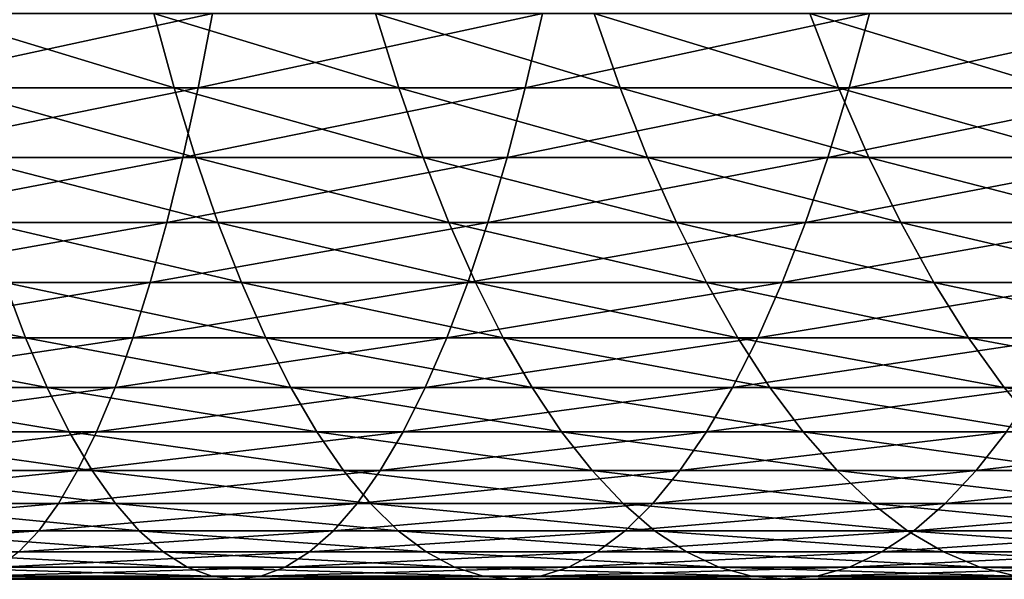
# Model space of a CAD drawing. Header units: metres. Extents: x -410 to 15, y -15 to 15.
# Tile 46 of 256: x -31.89 to -26.29, y -10.25 to -7.07. Entities that reach past the tile are written whole.
import ezdxf

# ---------------------------------------------------------------- set-up
doc = ezdxf.new("R2010")
doc.units = ezdxf.units.M
doc.layers.add('solid_508382', color=7, linetype='CONTINUOUS')

msp = doc.modelspace()

# ---------------------------------------------------------------- linework, layer by layer
at = {"layer": 'solid_508382'}
for points in [[(-32.748798, -7.45558, 148.671661), (-30.875067, -7.45558, 148.340332), (-30.793272, -7.033977, 148.753922)], [(-32.6838, -7.033977, 149.088226), (-32.748798, -7.45558, 148.671661), (-30.793272, -7.033977, 148.753922)], [(-32.399982, -7.033977, 133.844574), (-31.126257, -7.033977, 133.511276), (-31.011299, -7.45558, 133.916901)], [(-32.301525, -7.45558, 134.254517), (-32.399982, -7.033977, 133.844574), (-31.011299, -7.45558, 133.916901)], [(-31.126257, -7.033977, 133.511276), (-29.867054, -7.033977, 133.126724), (-29.735785, -7.45558, 133.527374)], [(-31.011299, -7.45558, 133.916901), (-31.126257, -7.033977, 133.511276), (-29.735785, -7.45558, 133.527374)], [(-30.875067, -7.45558, 148.340332), (-29.016272, -7.45558, 147.933502), (-28.917816, -7.033977, 148.343445)], [(-30.793272, -7.033977, 148.753922), (-30.875067, -7.45558, 148.340332), (-28.917816, -7.033977, 148.343445)], [(-29.867054, -7.033977, 133.126724), (-28.624435, -7.033977, 132.691574), (-28.47707, -7.45558, 133.086578)], [(-29.735785, -7.45558, 133.527374), (-29.867054, -7.033977, 133.126724), (-28.47707, -7.45558, 133.086578)], [(-29.016272, -7.45558, 147.933502), (-27.175453, -7.45558, 147.451813), (-27.060495, -7.033977, 147.857437)], [(-28.917816, -7.033977, 148.343445), (-29.016272, -7.45558, 147.933502), (-27.060495, -7.033977, 147.857437)], [(-28.624435, -7.033977, 132.691574), (-27.400436, -7.033977, 132.206497), (-27.237213, -7.45558, 132.59523)], [(-28.47707, -7.45558, 133.086578), (-28.624435, -7.033977, 132.691574), (-27.237213, -7.45558, 132.59523)], [(-27.400436, -7.033977, 132.206497), (-26.197058, -7.033977, 131.672333), (-26.018246, -7.45558, 132.054138)], [(-27.237213, -7.45558, 132.59523), (-27.400436, -7.033977, 132.206497), (-26.018246, -7.45558, 132.054138)], [(-27.175453, -7.45558, 147.451813), (-25.355623, -7.45558, 146.896057), (-25.224354, -7.033977, 147.296707)], [(-27.060495, -7.033977, 147.857437), (-27.175453, -7.45558, 147.451813), (-25.224354, -7.033977, 147.296707)], [(-32.817463, -7.851955, 148.231583), (-30.961477, -7.851955, 147.903397), (-30.875067, -7.45558, 148.340332)], [(-32.748798, -7.45558, 148.671661), (-32.817463, -7.851955, 148.231583), (-30.875067, -7.45558, 148.340332)], [(-32.301525, -7.45558, 134.254517), (-31.011299, -7.45558, 133.916901), (-30.889853, -7.851955, 134.345428)], [(-32.197514, -7.851955, 134.687607), (-32.301525, -7.45558, 134.254517), (-30.889853, -7.851955, 134.345428)], [(-31.011299, -7.45558, 133.916901), (-29.735785, -7.45558, 133.527374), (-29.597105, -7.851955, 133.950638)], [(-30.889853, -7.851955, 134.345428), (-31.011299, -7.45558, 133.916901), (-29.597105, -7.851955, 133.950638)], [(-30.961477, -7.851955, 147.903397), (-29.120285, -7.851955, 147.500412), (-29.016272, -7.45558, 147.933502)], [(-30.875067, -7.45558, 148.340332), (-30.961477, -7.851955, 147.903397), (-29.016272, -7.45558, 147.933502)], [(-29.735785, -7.45558, 133.527374), (-28.47707, -7.45558, 133.086578), (-28.321383, -7.851955, 133.503891)], [(-29.597105, -7.851955, 133.950638), (-29.735785, -7.45558, 133.527374), (-28.321383, -7.851955, 133.503891)], [(-29.120285, -7.851955, 147.500412), (-27.296898, -7.851955, 147.023285), (-27.175453, -7.45558, 147.451813)], [(-29.016272, -7.45558, 147.933502), (-29.120285, -7.851955, 147.500412), (-27.175453, -7.45558, 147.451813)], [(-28.47707, -7.45558, 133.086578), (-27.237213, -7.45558, 132.59523), (-27.064775, -7.851955, 133.005905)], [(-28.321383, -7.851955, 133.503891), (-28.47707, -7.45558, 133.086578), (-27.064775, -7.851955, 133.005905)], [(-27.296898, -7.851955, 147.023285), (-25.494303, -7.851955, 146.472794), (-25.355623, -7.45558, 146.896057)], [(-27.175453, -7.45558, 147.451813), (-27.296898, -7.851955, 147.023285), (-25.355623, -7.45558, 146.896057)], [(-27.237213, -7.45558, 132.59523), (-26.018246, -7.45558, 132.054138), (-25.829338, -7.851955, 132.457489)], [(-27.064775, -7.851955, 133.005905), (-27.237213, -7.45558, 132.59523), (-25.829338, -7.851955, 132.457489)], [(-32.889568, -8.221763, 147.76947), (-31.052216, -8.221763, 147.44458), (-30.961477, -7.851955, 147.903397)], [(-32.817463, -7.851955, 148.231583), (-32.889568, -8.221763, 147.76947), (-30.961477, -7.851955, 147.903397)], [(-32.197514, -7.851955, 134.687607), (-30.889853, -7.851955, 134.345428), (-30.762329, -8.221763, 134.79541)], [(-32.088291, -8.221763, 135.14238), (-32.197514, -7.851955, 134.687607), (-30.762329, -8.221763, 134.79541)], [(-31.052216, -8.221763, 147.44458), (-29.229506, -8.221763, 147.045639), (-29.120285, -7.851955, 147.500412)], [(-30.961477, -7.851955, 147.903397), (-31.052216, -8.221763, 147.44458), (-29.120285, -7.851955, 147.500412)], [(-30.889853, -7.851955, 134.345428), (-29.597105, -7.851955, 133.950638), (-29.451485, -8.221763, 134.395096)], [(-30.762329, -8.221763, 134.79541), (-30.889853, -7.851955, 134.345428), (-29.451485, -8.221763, 134.395096)], [(-29.597105, -7.851955, 133.950638), (-28.321383, -7.851955, 133.503891), (-28.157904, -8.221763, 133.942078)], [(-29.451485, -8.221763, 134.395096), (-29.597105, -7.851955, 133.950638), (-28.157904, -8.221763, 133.942078)], [(-29.229506, -8.221763, 147.045639), (-27.424423, -8.221763, 146.573303), (-27.296898, -7.851955, 147.023285)], [(-29.120285, -7.851955, 147.500412), (-29.229506, -8.221763, 147.045639), (-27.296898, -7.851955, 147.023285)], [(-28.321383, -7.851955, 133.503891), (-27.064775, -7.851955, 133.005905), (-26.883707, -8.221763, 133.437119)], [(-28.157904, -8.221763, 133.942078), (-28.321383, -7.851955, 133.503891), (-26.883707, -8.221763, 133.437119)], [(-27.424423, -8.221763, 146.573303), (-25.639925, -8.221763, 146.028336), (-25.494303, -7.851955, 146.472794)], [(-27.296898, -7.851955, 147.023285), (-27.424423, -8.221763, 146.573303), (-25.494303, -7.851955, 146.472794)], [(-27.064775, -7.851955, 133.005905), (-25.829338, -7.851955, 132.457489), (-25.630976, -8.221763, 132.881042)], [(-26.883707, -8.221763, 133.437119), (-27.064775, -7.851955, 133.005905), (-25.630976, -8.221763, 132.881042)], [(-32.964867, -8.56375, 147.286911), (-31.146969, -8.56375, 146.965454), (-31.052216, -8.221763, 147.44458)], [(-32.889568, -8.221763, 147.76947), (-32.964867, -8.56375, 147.286911), (-31.052216, -8.221763, 147.44458)], [(-32.088291, -8.221763, 135.14238), (-30.762329, -8.221763, 134.79541), (-30.629156, -8.56375, 135.265305)], [(-31.974236, -8.56375, 135.617279), (-32.088291, -8.221763, 135.14238), (-30.629156, -8.56375, 135.265305)], [(-31.146969, -8.56375, 146.965454), (-29.343563, -8.56375, 146.57074), (-29.229506, -8.221763, 147.045639)], [(-31.052216, -8.221763, 147.44458), (-31.146969, -8.56375, 146.965454), (-29.229506, -8.221763, 147.045639)], [(-30.762329, -8.221763, 134.79541), (-29.451485, -8.221763, 134.395096), (-29.299414, -8.56375, 134.859222)], [(-30.629156, -8.56375, 135.265305), (-30.762329, -8.221763, 134.79541), (-29.299414, -8.56375, 134.859222)], [(-29.451485, -8.221763, 134.395096), (-28.157904, -8.221763, 133.942078), (-27.987186, -8.56375, 134.399689)], [(-29.299414, -8.56375, 134.859222), (-29.451485, -8.221763, 134.395096), (-27.987186, -8.56375, 134.399689)], [(-29.343563, -8.56375, 146.57074), (-27.557596, -8.56375, 146.103394), (-27.424423, -8.221763, 146.573303)], [(-29.229506, -8.221763, 147.045639), (-29.343563, -8.56375, 146.57074), (-27.424423, -8.221763, 146.573303)], [(-28.157904, -8.221763, 133.942078), (-26.883707, -8.221763, 133.437119), (-26.694618, -8.56375, 133.887451)], [(-27.987186, -8.56375, 134.399689), (-28.157904, -8.221763, 133.942078), (-26.694618, -8.56375, 133.887451)], [(-27.557596, -8.56375, 146.103394), (-25.791994, -8.56375, 145.564209), (-25.639925, -8.221763, 146.028336)], [(-27.424423, -8.221763, 146.573303), (-27.557596, -8.56375, 146.103394), (-25.639925, -8.221763, 146.028336)], [(-26.883707, -8.221763, 133.437119), (-25.630976, -8.221763, 132.881042), (-25.423828, -8.56375, 133.323349)], [(-26.694618, -8.56375, 133.887451), (-26.883707, -8.221763, 133.437119), (-25.423828, -8.56375, 133.323349)], [(-33.332447, -8.56375, 135.914551), (-31.974236, -8.56375, 135.617279), (-31.855726, -8.87676, 136.110718)], [(-33.233997, -8.87676, 136.412384), (-33.332447, -8.56375, 135.914551), (-31.855726, -8.87676, 136.110718)], [(-33.043102, -8.87676, 146.785507), (-31.245422, -8.87676, 146.467636), (-31.146969, -8.56375, 146.965454)], [(-32.964867, -8.56375, 147.286911), (-33.043102, -8.87676, 146.785507), (-31.146969, -8.56375, 146.965454)], [(-31.974236, -8.56375, 135.617279), (-30.629156, -8.56375, 135.265305), (-30.490788, -8.87676, 135.75354)], [(-31.855726, -8.87676, 136.110718), (-31.974236, -8.56375, 135.617279), (-30.490788, -8.87676, 135.75354)], [(-31.245422, -8.87676, 146.467636), (-29.46207, -8.87676, 146.077301), (-29.343563, -8.56375, 146.57074)], [(-31.146969, -8.56375, 146.965454), (-31.245422, -8.87676, 146.467636), (-29.343563, -8.56375, 146.57074)], [(-30.629156, -8.56375, 135.265305), (-29.299414, -8.56375, 134.859222), (-29.141411, -8.87676, 135.341461)], [(-30.490788, -8.87676, 135.75354), (-30.629156, -8.56375, 135.265305), (-29.141411, -8.87676, 135.341461)], [(-29.46207, -8.87676, 146.077301), (-27.695965, -8.87676, 145.615158), (-27.557596, -8.56375, 146.103394)], [(-29.343563, -8.56375, 146.57074), (-29.46207, -8.87676, 146.077301), (-27.557596, -8.56375, 146.103394)], [(-29.299414, -8.56375, 134.859222), (-27.987186, -8.56375, 134.399689), (-27.809807, -8.87676, 134.875137)], [(-29.141411, -8.87676, 135.341461), (-29.299414, -8.56375, 134.859222), (-27.809807, -8.87676, 134.875137)], [(-27.987186, -8.56375, 134.399689), (-26.694618, -8.56375, 133.887451), (-26.498154, -8.87676, 134.355331)], [(-27.809807, -8.87676, 134.875137), (-27.987186, -8.56375, 134.399689), (-26.498154, -8.87676, 134.355331)], [(-27.695965, -8.87676, 145.615158), (-25.949997, -8.87676, 145.08197), (-25.791994, -8.56375, 145.564209)], [(-27.557596, -8.56375, 146.103394), (-27.695965, -8.87676, 145.615158), (-25.791994, -8.56375, 145.564209)], [(-26.694618, -8.56375, 133.887451), (-25.423828, -8.56375, 133.323349), (-25.208597, -8.87676, 133.782913)], [(-26.498154, -8.87676, 134.355331), (-26.694618, -8.56375, 133.887451), (-25.208597, -8.87676, 133.782913)], [(-33.233997, -8.87676, 136.412384), (-31.855726, -8.87676, 136.110718), (-31.73317, -9.159735, 136.621017)], [(-33.132179, -9.159735, 136.927216), (-33.233997, -8.87676, 136.412384), (-31.73317, -9.159735, 136.621017)], [(-33.124012, -9.159735, 146.266968), (-31.347239, -9.159735, 145.952789), (-31.245422, -8.87676, 146.467636)], [(-33.043102, -8.87676, 146.785507), (-33.124012, -9.159735, 146.266968), (-31.245422, -8.87676, 146.467636)], [(-31.855726, -8.87676, 136.110718), (-30.490788, -8.87676, 135.75354), (-30.347691, -9.159735, 136.258469)], [(-31.73317, -9.159735, 136.621017), (-31.855726, -8.87676, 136.110718), (-30.347691, -9.159735, 136.258469)], [(-31.347239, -9.159735, 145.952789), (-29.584627, -9.159735, 145.567001), (-29.46207, -8.87676, 146.077301)], [(-31.245422, -8.87676, 146.467636), (-31.347239, -9.159735, 145.952789), (-29.46207, -8.87676, 146.077301)], [(-30.490788, -8.87676, 135.75354), (-29.141411, -8.87676, 135.341461), (-28.978008, -9.159735, 135.840179)], [(-30.347691, -9.159735, 136.258469), (-30.490788, -8.87676, 135.75354), (-28.978008, -9.159735, 135.840179)], [(-29.584627, -9.159735, 145.567001), (-27.839062, -9.159735, 145.110245), (-27.695965, -8.87676, 145.615158)], [(-29.46207, -8.87676, 146.077301), (-29.584627, -9.159735, 145.567001), (-27.695965, -8.87676, 145.615158)], [(-29.141411, -8.87676, 135.341461), (-27.809807, -8.87676, 134.875137), (-27.626366, -9.159735, 135.366852)], [(-28.978008, -9.159735, 135.840179), (-29.141411, -8.87676, 135.341461), (-27.626366, -9.159735, 135.366852)], [(-27.839062, -9.159735, 145.110245), (-26.1134, -9.159735, 144.583252), (-25.949997, -8.87676, 145.08197)], [(-27.695965, -8.87676, 145.615158), (-27.839062, -9.159735, 145.110245), (-25.949997, -8.87676, 145.08197)], [(-27.809807, -8.87676, 134.875137), (-26.498154, -8.87676, 134.355331), (-26.294973, -9.159735, 134.839218)], [(-27.626366, -9.159735, 135.366852), (-27.809807, -8.87676, 134.875137), (-26.294973, -9.159735, 134.839218)], [(-26.498154, -8.87676, 134.355331), (-25.208597, -8.87676, 133.782913), (-24.986013, -9.159735, 134.258179)], [(-26.294973, -9.159735, 134.839218), (-26.498154, -8.87676, 134.355331), (-24.986013, -9.159735, 134.258179)], [(-33.207321, -9.411716, 145.733063), (-31.452076, -9.411716, 145.422684), (-31.347239, -9.159735, 145.952789)], [(-33.124012, -9.159735, 146.266968), (-33.207321, -9.411716, 145.733063), (-31.347239, -9.159735, 145.952789)], [(-33.132179, -9.159735, 136.927216), (-31.73317, -9.159735, 136.621017), (-31.606977, -9.411716, 137.146439)], [(-33.027344, -9.411716, 137.457321), (-33.132179, -9.159735, 136.927216), (-31.606977, -9.411716, 137.146439)], [(-31.73317, -9.159735, 136.621017), (-30.347691, -9.159735, 136.258469), (-30.200348, -9.411716, 136.778366)], [(-31.606977, -9.411716, 137.146439), (-31.73317, -9.159735, 136.621017), (-30.200348, -9.411716, 136.778366)], [(-31.452076, -9.411716, 145.422684), (-29.710819, -9.411716, 145.041565), (-29.584627, -9.159735, 145.567001)], [(-31.347239, -9.159735, 145.952789), (-31.452076, -9.411716, 145.422684), (-29.584627, -9.159735, 145.567001)], [(-30.347691, -9.159735, 136.258469), (-28.978008, -9.159735, 135.840179), (-28.809759, -9.411716, 136.353699)], [(-30.200348, -9.411716, 136.778366), (-30.347691, -9.159735, 136.258469), (-28.809759, -9.411716, 136.353699)], [(-29.710819, -9.411716, 145.041565), (-27.986403, -9.411716, 144.590347), (-27.839062, -9.159735, 145.110245)], [(-29.584627, -9.159735, 145.567001), (-29.710819, -9.411716, 145.041565), (-27.839062, -9.159735, 145.110245)], [(-28.978008, -9.159735, 135.840179), (-27.626366, -9.159735, 135.366852), (-27.437483, -9.411716, 135.873138)], [(-28.809759, -9.411716, 136.353699), (-28.978008, -9.159735, 135.840179), (-27.437483, -9.411716, 135.873138)], [(-27.986403, -9.411716, 144.590347), (-26.281651, -9.411716, 144.069733), (-26.1134, -9.159735, 144.583252)], [(-27.839062, -9.159735, 145.110245), (-27.986403, -9.411716, 144.590347), (-26.1134, -9.159735, 144.583252)], [(-27.626366, -9.159735, 135.366852), (-26.294973, -9.159735, 134.839218), (-26.085768, -9.411716, 135.337448)], [(-27.437483, -9.411716, 135.873138), (-27.626366, -9.159735, 135.366852), (-26.085768, -9.411716, 135.337448)], [(-26.294973, -9.159735, 134.839218), (-24.986013, -9.159735, 134.258179), (-24.756826, -9.411716, 134.747543)], [(-26.085768, -9.411716, 135.337448), (-26.294973, -9.159735, 134.839218), (-24.756826, -9.411716, 134.747543)], [(-33.292747, -9.631849, 145.185577), (-31.559576, -9.631849, 144.879105), (-31.452076, -9.411716, 145.422684)], [(-33.207321, -9.411716, 145.733063), (-33.292747, -9.631849, 145.185577), (-31.452076, -9.411716, 145.422684)], [(-33.027344, -9.411716, 137.457321), (-31.606977, -9.411716, 137.146439), (-31.477577, -9.631849, 137.685226)], [(-32.919842, -9.631849, 138.0009), (-33.027344, -9.411716, 137.457321), (-31.477577, -9.631849, 137.685226)], [(-31.606977, -9.411716, 137.146439), (-30.200348, -9.411716, 136.778366), (-30.049261, -9.631849, 137.311478)], [(-31.477577, -9.631849, 137.685226), (-31.606977, -9.411716, 137.146439), (-30.049261, -9.631849, 137.311478)], [(-31.559576, -9.631849, 144.879105), (-29.840219, -9.631849, 144.502777), (-29.710819, -9.411716, 145.041565)], [(-31.452076, -9.411716, 145.422684), (-31.559576, -9.631849, 144.879105), (-29.710819, -9.411716, 145.041565)], [(-30.200348, -9.411716, 136.778366), (-28.809759, -9.411716, 136.353699), (-28.637232, -9.631849, 136.880264)], [(-30.049261, -9.631849, 137.311478), (-30.200348, -9.411716, 136.778366), (-28.637232, -9.631849, 136.880264)], [(-29.840219, -9.631849, 144.502777), (-28.137491, -9.631849, 144.05722), (-27.986403, -9.411716, 144.590347)], [(-29.710819, -9.411716, 145.041565), (-29.840219, -9.631849, 144.502777), (-27.986403, -9.411716, 144.590347)], [(-28.809759, -9.411716, 136.353699), (-27.437483, -9.411716, 135.873138), (-27.243799, -9.631849, 136.392288)], [(-28.637232, -9.631849, 136.880264), (-28.809759, -9.411716, 136.353699), (-27.243799, -9.631849, 136.392288)], [(-28.137491, -9.631849, 144.05722), (-26.454176, -9.631849, 143.543167), (-26.281651, -9.411716, 144.069733)], [(-27.986403, -9.411716, 144.590347), (-28.137491, -9.631849, 144.05722), (-26.281651, -9.411716, 144.069733)], [(-27.437483, -9.411716, 135.873138), (-26.085768, -9.411716, 135.337448), (-25.871244, -9.631849, 135.848358)], [(-27.243799, -9.631849, 136.392288), (-27.437483, -9.411716, 135.873138), (-25.871244, -9.631849, 135.848358)], [(-26.454176, -9.631849, 143.543167), (-24.793032, -9.631849, 142.961441), (-24.599348, -9.411716, 143.480591)], [(-26.281651, -9.411716, 144.069733), (-26.454176, -9.631849, 143.543167), (-24.599348, -9.411716, 143.480591)], [(-33.380005, -9.819392, 144.626358), (-31.66938, -9.819392, 144.323883), (-31.559576, -9.631849, 144.879105)], [(-33.292747, -9.631849, 145.185577), (-33.380005, -9.819392, 144.626358), (-31.559576, -9.631849, 144.879105)], [(-32.919842, -9.631849, 138.0009), (-31.477577, -9.631849, 137.685226), (-31.345407, -9.819392, 138.23555)], [(-32.81004, -9.819392, 138.556122), (-32.919842, -9.631849, 138.0009), (-31.345407, -9.819392, 138.23555)], [(-31.66938, -9.819392, 144.323883), (-29.972389, -9.819392, 143.952454), (-29.840219, -9.631849, 144.502777)], [(-31.559576, -9.631849, 144.879105), (-31.66938, -9.819392, 144.323883), (-29.840219, -9.631849, 144.502777)], [(-31.477577, -9.631849, 137.685226), (-30.049261, -9.631849, 137.311478), (-29.894939, -9.819392, 137.856018)], [(-31.345407, -9.819392, 138.23555), (-31.477577, -9.631849, 137.685226), (-29.894939, -9.819392, 137.856018)], [(-30.049261, -9.631849, 137.311478), (-28.637232, -9.631849, 136.880264), (-28.461012, -9.819392, 137.418106)], [(-29.894939, -9.819392, 137.856018), (-30.049261, -9.631849, 137.311478), (-28.461012, -9.819392, 137.418106)], [(-29.972389, -9.819392, 143.952454), (-28.291811, -9.819392, 143.512695), (-28.137491, -9.631849, 144.05722)], [(-29.840219, -9.631849, 144.502777), (-29.972389, -9.819392, 143.952454), (-28.137491, -9.631849, 144.05722)], [(-28.637232, -9.631849, 136.880264), (-27.243799, -9.631849, 136.392288), (-27.045969, -9.819392, 136.922562)], [(-28.461012, -9.819392, 137.418106), (-28.637232, -9.631849, 136.880264), (-27.045969, -9.819392, 136.922562)], [(-28.291811, -9.819392, 143.512695), (-26.630396, -9.819392, 143.005325), (-26.454176, -9.631849, 143.543167)], [(-28.137491, -9.631849, 144.05722), (-28.291811, -9.819392, 143.512695), (-26.454176, -9.631849, 143.543167)], [(-27.243799, -9.631849, 136.392288), (-25.871244, -9.631849, 135.848358), (-25.652128, -9.819392, 136.370193)], [(-27.045969, -9.819392, 136.922562), (-27.243799, -9.631849, 136.392288), (-25.652128, -9.819392, 136.370193)], [(-26.630396, -9.819392, 143.005325), (-24.990862, -9.819392, 142.431168), (-24.793032, -9.631849, 142.961441)], [(-26.454176, -9.631849, 143.543167), (-26.630396, -9.819392, 143.005325), (-24.793032, -9.631849, 142.961441)], [(-33.468792, -9.97371, 144.057327), (-31.781113, -9.97371, 143.758911), (-31.66938, -9.819392, 144.323883)], [(-33.380005, -9.819392, 144.626358), (-33.468792, -9.97371, 144.057327), (-31.66938, -9.819392, 144.323883)], [(-32.81004, -9.819392, 138.556122), (-31.345407, -9.819392, 138.23555), (-31.210915, -9.97371, 138.795547)], [(-32.698307, -9.97371, 139.121109), (-32.81004, -9.819392, 138.556122), (-31.210915, -9.97371, 138.795547)], [(-31.781113, -9.97371, 143.758911), (-30.106884, -9.97371, 143.392456), (-29.972389, -9.819392, 143.952454)], [(-31.66938, -9.819392, 144.323883), (-31.781113, -9.97371, 143.758911), (-29.972389, -9.819392, 143.952454)], [(-31.345407, -9.819392, 138.23555), (-29.894939, -9.819392, 137.856018), (-29.737906, -9.97371, 138.41011)], [(-31.210915, -9.97371, 138.795547), (-31.345407, -9.819392, 138.23555), (-29.737906, -9.97371, 138.41011)], [(-30.106884, -9.97371, 143.392456), (-28.448845, -9.97371, 142.958603), (-28.291811, -9.819392, 143.512695)], [(-29.972389, -9.819392, 143.952454), (-30.106884, -9.97371, 143.392456), (-28.291811, -9.819392, 143.512695)], [(-29.894939, -9.819392, 137.856018), (-28.461012, -9.819392, 137.418106), (-28.281694, -9.97371, 137.965408)], [(-29.737906, -9.97371, 138.41011), (-29.894939, -9.819392, 137.856018), (-28.281694, -9.97371, 137.965408)], [(-28.461012, -9.819392, 137.418106), (-27.045969, -9.819392, 136.922562), (-26.844662, -9.97371, 137.462158)], [(-28.281694, -9.97371, 137.965408), (-28.461012, -9.819392, 137.418106), (-26.844662, -9.97371, 137.462158)], [(-28.448845, -9.97371, 142.958603), (-26.809713, -9.97371, 142.458023), (-26.630396, -9.819392, 143.005325)], [(-28.291811, -9.819392, 143.512695), (-28.448845, -9.97371, 142.958603), (-26.630396, -9.819392, 143.005325)], [(-27.045969, -9.819392, 136.922562), (-25.652128, -9.819392, 136.370193), (-25.429161, -9.97371, 136.901199)], [(-26.844662, -9.97371, 137.462158), (-27.045969, -9.819392, 136.922562), (-25.429161, -9.97371, 136.901199)], [(-26.809713, -9.97371, 142.458023), (-25.192169, -9.97371, 141.891571), (-24.990862, -9.819392, 142.431168)], [(-26.630396, -9.819392, 143.005325), (-26.809713, -9.97371, 142.458023), (-24.990862, -9.819392, 142.431168)], [(-33.558815, -10.094279, 143.480392), (-31.894398, -10.094279, 143.186081), (-31.781113, -9.97371, 143.758911)], [(-33.468792, -9.97371, 144.057327), (-33.558815, -10.094279, 143.480392), (-31.781113, -9.97371, 143.758911)], [(-32.698307, -9.97371, 139.121109), (-31.210915, -9.97371, 138.795547), (-31.074553, -10.094279, 139.363327)], [(-32.585022, -10.094279, 139.693924), (-32.698307, -9.97371, 139.121109), (-31.074553, -10.094279, 139.363327)], [(-31.894398, -10.094279, 143.186081), (-30.243244, -10.094279, 142.824692), (-30.106884, -9.97371, 143.392456)], [(-31.781113, -9.97371, 143.758911), (-31.894398, -10.094279, 143.186081), (-30.106884, -9.97371, 143.392456)], [(-31.210915, -9.97371, 138.795547), (-29.737906, -9.97371, 138.41011), (-29.578691, -10.094279, 138.971909)], [(-31.074553, -10.094279, 139.363327), (-31.210915, -9.97371, 138.795547), (-29.578691, -10.094279, 138.971909)], [(-30.243244, -10.094279, 142.824692), (-28.608061, -10.094279, 142.396805), (-28.448845, -9.97371, 142.958603)], [(-30.106884, -9.97371, 143.392456), (-30.243244, -10.094279, 142.824692), (-28.448845, -9.97371, 142.958603)], [(-29.737906, -9.97371, 138.41011), (-28.281694, -9.97371, 137.965408), (-28.099888, -10.094279, 138.520294)], [(-29.578691, -10.094279, 138.971909), (-29.737906, -9.97371, 138.41011), (-28.099888, -10.094279, 138.520294)], [(-28.608061, -10.094279, 142.396805), (-26.991522, -10.094279, 141.903137), (-26.809713, -9.97371, 142.458023)], [(-28.448845, -9.97371, 142.958603), (-28.608061, -10.094279, 142.396805), (-26.809713, -9.97371, 142.458023)], [(-28.281694, -9.97371, 137.965408), (-26.844662, -9.97371, 137.462158), (-26.640558, -10.094279, 138.009247)], [(-28.099888, -10.094279, 138.520294), (-28.281694, -9.97371, 137.965408), (-26.640558, -10.094279, 138.009247)], [(-26.991522, -10.094279, 141.903137), (-25.396273, -10.094279, 141.344482), (-25.192169, -9.97371, 141.891571)], [(-26.809713, -9.97371, 142.458023), (-26.991522, -10.094279, 141.903137), (-25.192169, -9.97371, 141.891571)], [(-26.844662, -9.97371, 137.462158), (-25.429161, -9.97371, 136.901199), (-25.203096, -10.094279, 137.439575)], [(-26.640558, -10.094279, 138.009247), (-26.844662, -9.97371, 137.462158), (-25.203096, -10.094279, 137.439575)], [(-32.585022, -10.094279, 139.693924), (-31.074553, -10.094279, 139.363327), (-30.936785, -10.180694, 139.936951)], [(-32.47057, -10.180694, 140.272659), (-32.585022, -10.094279, 139.693924), (-30.936785, -10.180694, 139.936951)], [(-32.00885, -10.180694, 142.607346), (-30.381012, -10.180694, 142.251053), (-30.243244, -10.094279, 142.824692)], [(-31.894398, -10.094279, 143.186081), (-32.00885, -10.180694, 142.607346), (-30.243244, -10.094279, 142.824692)], [(-31.074553, -10.094279, 139.363327), (-29.578691, -10.094279, 138.971909), (-29.417835, -10.180694, 139.53949)], [(-30.936785, -10.180694, 139.936951), (-31.074553, -10.094279, 139.363327), (-29.417835, -10.180694, 139.53949)], [(-30.381012, -10.180694, 142.251053), (-28.768917, -10.180694, 141.829224), (-28.608061, -10.094279, 142.396805)], [(-30.243244, -10.094279, 142.824692), (-30.381012, -10.180694, 142.251053), (-28.608061, -10.094279, 142.396805)], [(-29.578691, -10.094279, 138.971909), (-28.099888, -10.094279, 138.520294), (-27.916204, -10.180694, 139.080917)], [(-29.417835, -10.180694, 139.53949), (-29.578691, -10.094279, 138.971909), (-27.916204, -10.180694, 139.080917)], [(-28.768917, -10.180694, 141.829224), (-27.175203, -10.180694, 141.342514), (-26.991522, -10.094279, 141.903137)], [(-28.608061, -10.094279, 142.396805), (-28.768917, -10.180694, 141.829224), (-26.991522, -10.094279, 141.903137)], [(-28.099888, -10.094279, 138.520294), (-26.640558, -10.094279, 138.009247), (-26.434351, -10.180694, 138.561966)], [(-27.916204, -10.180694, 139.080917), (-28.099888, -10.094279, 138.520294), (-26.434351, -10.180694, 138.561966)], [(-27.175203, -10.180694, 141.342514), (-25.60248, -10.180694, 140.791748), (-25.396273, -10.094279, 141.344482)], [(-26.991522, -10.094279, 141.903137), (-27.175203, -10.180694, 141.342514), (-25.396273, -10.094279, 141.344482)], [(-26.640558, -10.094279, 138.009247), (-25.203096, -10.094279, 137.439575), (-24.974701, -10.180694, 137.983521)], [(-26.434351, -10.180694, 138.561966), (-26.640558, -10.094279, 138.009247), (-24.974701, -10.180694, 137.983521)], [(-32.47057, -10.180694, 140.272659), (-30.936785, -10.180694, 139.936951), (-30.798077, -10.232658, 140.514496)], [(-32.355335, -10.232658, 140.855347), (-32.47057, -10.180694, 140.272659), (-30.798077, -10.232658, 140.514496)], [(-32.124084, -10.232658, 142.024658), (-30.51972, -10.232658, 141.673508), (-30.381012, -10.180694, 142.251053)], [(-32.00885, -10.180694, 142.607346), (-32.124084, -10.232658, 142.024658), (-30.381012, -10.180694, 142.251053)], [(-30.936785, -10.180694, 139.936951), (-29.417835, -10.180694, 139.53949), (-29.25588, -10.232658, 140.110947)], [(-30.798077, -10.232658, 140.514496), (-30.936785, -10.180694, 139.936951), (-29.25588, -10.232658, 140.110947)], [(-30.51972, -10.232658, 141.673508), (-28.930872, -10.232658, 141.257751), (-28.768917, -10.180694, 141.829224)], [(-30.381012, -10.180694, 142.251053), (-30.51972, -10.232658, 141.673508), (-28.768917, -10.180694, 141.829224)], [(-29.417835, -10.180694, 139.53949), (-27.916204, -10.180694, 139.080917), (-27.731268, -10.232658, 139.645355)], [(-29.25588, -10.232658, 140.110947), (-29.417835, -10.180694, 139.53949), (-27.731268, -10.232658, 139.645355)], [(-28.930872, -10.232658, 141.257751), (-27.36014, -10.232658, 140.778076), (-27.175203, -10.180694, 141.342514)], [(-28.768917, -10.180694, 141.829224), (-28.930872, -10.232658, 141.257751), (-27.175203, -10.180694, 141.342514)], [(-27.916204, -10.180694, 139.080917), (-26.434351, -10.180694, 138.561966), (-26.226736, -10.232658, 139.118469)], [(-27.731268, -10.232658, 139.645355), (-27.916204, -10.180694, 139.080917), (-26.226736, -10.232658, 139.118469)], [(-27.36014, -10.232658, 140.778076), (-25.810095, -10.232658, 140.23526), (-25.60248, -10.180694, 140.791748)], [(-27.175203, -10.180694, 141.342514), (-27.36014, -10.232658, 140.778076), (-25.60248, -10.180694, 140.791748)], [(-26.434351, -10.180694, 138.561966), (-24.974701, -10.180694, 137.983521), (-24.744745, -10.232658, 138.531174)], [(-26.226736, -10.232658, 139.118469), (-26.434351, -10.180694, 138.561966), (-24.744745, -10.232658, 138.531174)], [(-32.355335, -10.232658, 140.855347), (-30.798077, -10.232658, 140.514496), (-30.658899, -10.25, 141.094009)], [(-32.239708, -10.25, 141.440002), (-32.355335, -10.232658, 140.855347), (-30.658899, -10.25, 141.094009)], [(-32.239708, -10.25, 141.440002), (-30.658899, -10.25, 141.094009), (-30.51972, -10.232658, 141.673508)], [(-32.124084, -10.232658, 142.024658), (-32.239708, -10.25, 141.440002), (-30.51972, -10.232658, 141.673508)], [(-30.798077, -10.232658, 140.514496), (-29.25588, -10.232658, 140.110947), (-29.093376, -10.25, 140.684357)], [(-30.658899, -10.25, 141.094009), (-30.798077, -10.232658, 140.514496), (-29.093376, -10.25, 140.684357)], [(-30.658899, -10.25, 141.094009), (-29.093376, -10.25, 140.684357), (-28.930872, -10.232658, 141.257751)], [(-30.51972, -10.232658, 141.673508), (-30.658899, -10.25, 141.094009), (-28.930872, -10.232658, 141.257751)], [(-29.25588, -10.232658, 140.110947), (-27.731268, -10.232658, 139.645355), (-27.545704, -10.25, 140.211716)], [(-29.093376, -10.25, 140.684357), (-29.25588, -10.232658, 140.110947), (-27.545704, -10.25, 140.211716)], [(-29.093376, -10.25, 140.684357), (-27.545704, -10.25, 140.211716), (-27.36014, -10.232658, 140.778076)], [(-28.930872, -10.232658, 141.257751), (-29.093376, -10.25, 140.684357), (-27.36014, -10.232658, 140.778076)], [(-27.731268, -10.232658, 139.645355), (-26.226736, -10.232658, 139.118469), (-26.018415, -10.25, 139.676865)], [(-27.545704, -10.25, 140.211716), (-27.731268, -10.232658, 139.645355), (-26.018415, -10.25, 139.676865)], [(-27.545704, -10.25, 140.211716), (-26.018415, -10.25, 139.676865), (-25.810095, -10.232658, 140.23526)], [(-27.36014, -10.232658, 140.778076), (-27.545704, -10.25, 140.211716), (-25.810095, -10.232658, 140.23526)]]:
    msp.add_3dface(points, dxfattribs=at)

doc.saveas('drawing.dxf')
